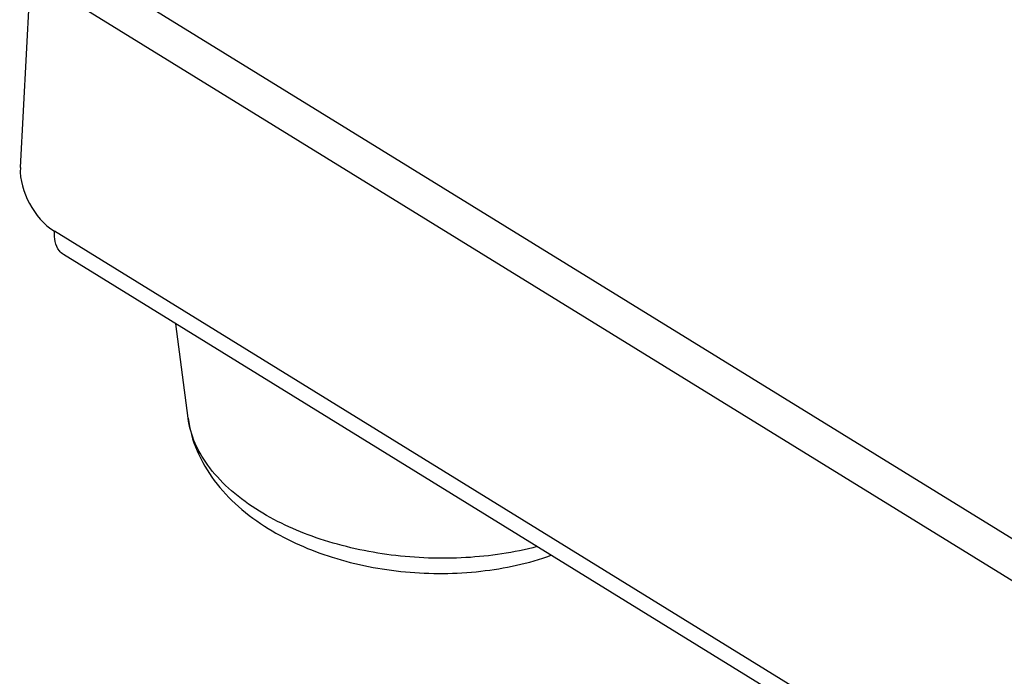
# Model space of a CAD drawing. Header units: millimetres. Extents: x 0 to 420, y 0 to 297.
# Tile 98 of 212: x 257.51 to 266.18, y 123.86 to 129.64. Entities that reach past the tile are written whole.
import ezdxf

# ---------------------------------------------------------------- set-up
doc = ezdxf.new("R2010")
doc.units = ezdxf.units.MM
doc.header["$LTSCALE"] = 23.1
doc.layers.get('0').update_dxf_attribs({"linetype": 'CONTINUOUS'})
doc.layers.add('02___PRT_ALL_AXES', color=7, linetype='CONTINUOUS')

msp = doc.modelspace()

# ---------------------------------------------------------------- linework, layer by layer
at = {"color": 7, "linetype": 'Continuous'}
for p, q in [((257.9238, 130.2119), (267.3211, 124.4137)), ((257.5186, 128.3408), (257.6083, 130.0333)), ((267.3372, 124.0305), (257.6083, 130.0333)), ((267.3789, 121.8824), (257.8198, 127.7805)), ((267.4222, 121.7001), (257.8989, 127.5761))]:
    msp.add_line(p, q, dxfattribs=at)
for points, knots in [([(257.5186, 128.3408), (257.5129, 128.2328), (257.5803, 128.0136), (257.726, 127.8383), (257.8198, 127.7805)], [0, 0, 0, 0, 0.495277, 1, 1, 1, 1]), ([(257.8989, 127.5761), (257.885, 127.5847), (257.8281, 127.6368), (257.8166, 127.7216), (257.8198, 127.7805)], [0, 0, 0, 0, 0.216789, 1, 1, 1, 1]), ([(258.995, 126.1363), (259.0079, 126.0376), (259.0626, 125.8415), (259.2187, 125.5764), (259.4353, 125.346), (259.6086, 125.2199), (259.7013, 125.1627)], [0, 0, 0, 0, 0.240595, 0.484876, 0.736757, 1, 1, 1, 1]), ([(259.6227, 125.3159), (259.5363, 125.3692), (259.3783, 125.483), (259.1843, 125.684), (259.0508, 125.9021), (259.005, 126.0595), (258.995, 126.1363)], [0, 0, 0, 0, 0.285916, 0.545793, 0.781742, 1, 1, 1, 1]), ([(262.0672, 125.0039), (261.8628, 124.9503), (261.4336, 124.8866), (260.7861, 124.9097), (260.1682, 125.0451), (259.7895, 125.213), (259.6227, 125.3159)], [0, 0, 0, 0, 0.25136, 0.512347, 0.766825, 1, 1, 1, 1]), ([(259.7013, 125.1627), (259.8764, 125.0546), (260.2704, 124.8834), (260.9083, 124.7599), (261.5641, 124.7639), (261.9917, 124.8563), (262.1913, 124.9272)], [0, 0, 0, 0, 0.23994, 0.495032, 0.752957, 1, 1, 1, 1])]:
    msp.add_open_spline(points, degree=3, knots=knots, dxfattribs=at)
at = {"layer": '02___PRT_ALL_AXES', "color": 7, "linetype": 'Continuous'}
msp.add_line((258.995, 126.1363), (258.8871, 126.9664), dxfattribs=at)

doc.saveas('drawing.dxf')
